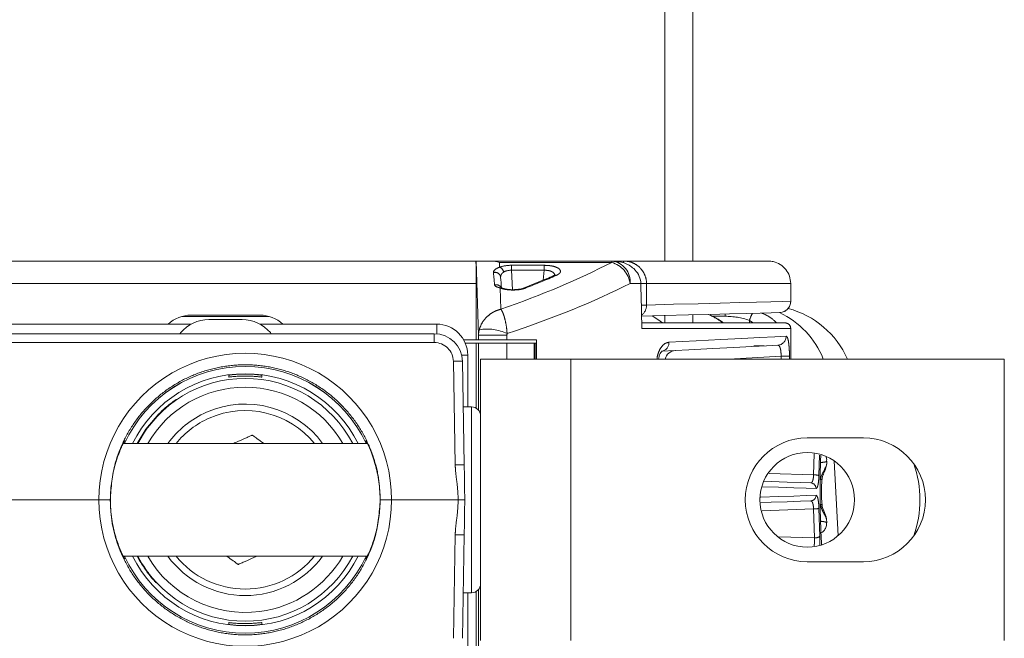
# Model space of a CAD drawing. Header units: millimetres. Extents: x 2 to 601, y 5 to 415.
# Tile 137 of 139: x 546.47 to 555.21, y 283.35 to 288.85. Entities that reach past the tile are written whole.
import ezdxf

# ---------------------------------------------------------------- set-up
doc = ezdxf.new("R2010")
doc.units = ezdxf.units.MM
doc.linetypes.add('PHANTOM', pattern=[12.7, 6.35, -1.27, 1.27, -1.27, 1.27, -1.27])

msp = doc.modelspace()

# ---------------------------------------------------------------- linework, layer by layer
at = {"color": 7, "linetype": 'Continuous', "lineweight": 15}
for p, q in [((552.1985, 286.7032), (552.1985, 306.5382)), ((552.4485, 286.7032), (552.4485, 306.5382)), ((543.0756, 286.7032), (550.5213, 286.7032)), ((550.5213, 286.7032), (550.5254, 286.7032)), ((550.5254, 286.7032), (550.6622, 286.7032)), ((550.6622, 286.7032), (551.7279, 286.7032)), ((551.7279, 286.7032), (551.7381, 286.7032)), ((551.7381, 286.7032), (551.7485, 286.7032)), ((551.7485, 286.7032), (551.8332, 286.7032)), ((551.8332, 286.7032), (553.1178, 286.7032)), ((550.5235, 286.5032), (550.5235, 286.0032)), ((551.1463, 286.5443), (550.9444, 286.4624)), ((551.2137, 286.573), (551.2144, 286.5733)), ((553.3166, 286.5032), (553.3176, 286.5032)), ((553.3176, 286.3457), (553.3176, 286.5032)), ((547.9928, 286.2232), (548.6042, 286.2232)), ((548.1496, 286.1832), (548.4474, 286.1832)), ((551.9943, 286.1532), (553.2671, 286.1532)), ((552.1985, 286.1532), (552.1985, 286.2189)), ((552.4485, 286.1532), (552.4485, 286.2255)), ((553.2671, 286.1532), (553.2676, 286.1532)), ((547.9934, 286.1432), (545.6036, 286.1432)), ((547.8931, 286.0582), (547.9006, 286.0671)), ((550.1735, 286.1432), (548.6036, 286.1432)), ((548.7038, 286.0582), (548.6964, 286.0671)), ((553.3176, 285.8332), (553.3176, 286.1032)), ((546.4028, 286.0582), (550.1521, 286.0582)), ((550.4131, 286.0032), (550.5235, 286.0032)), ((550.5449, 286.0032), (550.5235, 286.0032)), ((550.7973, 286.0032), (550.5449, 286.0032)), ((551.0585, 286.0032), (550.7973, 286.0032)), ((551.0585, 285.8332), (551.0585, 286.0032)), ((550.4277, 285.9732), (550.5235, 285.9732)), ((550.5235, 285.9732), (550.5235, 285.3975)), ((550.5449, 285.9732), (550.5235, 285.9732)), ((550.5449, 285.9732), (550.7973, 285.9732)), ((551.0399, 285.9732), (550.7973, 285.9732)), ((551.0399, 285.9732), (551.0485, 285.9732)), ((551.0485, 285.9732), (551.0485, 285.8332)), ((551.0485, 285.9732), (551.0585, 285.9732)), ((553.0811, 285.9495), (552.9889, 285.9495)), ((550.402, 285.8126), (550.4181, 284.8931)), ((550.4485, 285.4082), (550.4485, 285.8682)), ((550.5635, 285.8332), (550.5635, 283.3332)), ((551.3635, 285.8332), (550.5635, 285.8332)), ((551.3635, 285.8332), (555.2135, 285.8332)), ((555.2135, 285.8332), (555.2135, 283.3332)), ((548.3267, 285.6733), (548.3264, 285.6891)), ((548.6205, 285.6891), (548.6203, 285.6733)), ((547.8623, 285.4745), (547.8622, 285.4728)), ((550.4835, 285.4082), (550.4091, 285.4082)), ((553.4635, 285.1332), (553.9635, 285.1332)), ((549.5575, 285.0832), (547.3898, 285.0832)), ((553.6364, 284.9009), (553.637, 284.9273)), ((547.1744, 284.5832), (543.2316, 284.5832)), ((550.3654, 284.5832), (549.7726, 284.5832)), ((550.4181, 284.2734), (550.402, 283.3539)), ((547.3894, 284.0832), (549.5572, 284.0832)), ((547.514, 284.0832), (547.5378, 284.04)), ((547.5184, 284.0832), (547.5444, 284.0364)), ((553.9635, 284.0332), (553.4635, 284.0332)), ((547.6861, 283.8456), (547.6801, 283.8489)), ((550.4091, 283.7582), (550.4835, 283.7582)), ((550.4485, 283.1682), (550.4485, 283.7582)), ((550.5235, 283.7689), (550.5235, 283.1032)), ((548.3264, 283.4774), (548.3267, 283.4932)), ((548.6203, 283.4932), (548.6205, 283.4774))]:
    msp.add_line(p, q, dxfattribs=at)
at = {"color": 7, "linetype": 'PHANTOM', "lineweight": 0}
for p, q in [((550.5449, 286.0452), (550.5254, 286.7032)), ((550.7313, 286.6912), (550.7326, 286.6489)), ((551.7279, 286.6912), (550.7313, 286.6912)), ((551.7279, 286.7032), (551.7279, 286.6912)), ((551.8332, 286.6884), (551.8332, 286.7032)), ((550.8377, 286.6651), (551.1282, 286.6651)), ((550.8377, 286.6208), (550.8377, 286.6651)), ((550.8377, 286.6208), (550.8468, 286.4484)), ((551.1282, 286.6208), (550.8377, 286.6208)), ((551.1185, 286.533), (551.1282, 286.6208)), ((551.1282, 286.6208), (551.1282, 286.6651)), ((550.5235, 286.5032), (543.0735, 286.5032)), ((551.9861, 286.5032), (551.8911, 286.5032)), ((551.9863, 286.5032), (552.0368, 286.5032)), ((552.0368, 286.5032), (552.0368, 286.3126)), ((553.3166, 286.5032), (552.0368, 286.5032)), ((553.3166, 286.3457), (553.3166, 286.5032)), ((550.7381, 286.4636), (550.7437, 286.2748)), ((553.3166, 286.3457), (553.3176, 286.3457)), ((551.9906, 286.3126), (552.0368, 286.3126)), ((548.6865, 286.2117), (547.9105, 286.2117)), ((552.7347, 286.2126), (552.6233, 286.2126)), ((552.95, 286.1765), (552.9497, 286.1532)), ((552.9846, 286.1532), (552.95, 286.1765)), ((550.1735, 286.0573), (550.1735, 286.1432)), ((553.3166, 286.1032), (551.9955, 286.1032)), ((553.3166, 285.8332), (553.3166, 286.1032)), ((553.3176, 286.1032), (553.3166, 286.1032)), ((550.1521, 285.9796), (546.4028, 285.9796)), ((550.1521, 285.9796), (550.1521, 286.0582)), ((550.5449, 286.0032), (550.5449, 286.0452)), ((550.7973, 286.0452), (550.5449, 286.0452)), ((550.7973, 286.0452), (550.7973, 286.0032)), ((550.5449, 285.3795), (550.5449, 285.9732)), ((550.7973, 285.9732), (550.7973, 285.8332)), ((551.0399, 285.8332), (551.0399, 285.9732)), ((550.3381, 284.8931), (550.322, 285.8126)), ((550.4485, 285.8682), (550.3948, 285.8682)), ((551.3635, 285.8332), (551.3635, 283.3332)), ((553.2309, 285.8575), (552.7683, 285.8332)), ((553.3058, 285.8575), (553.2309, 285.8575)), ((553.2309, 285.8332), (553.2309, 285.8575)), ((553.3058, 285.8575), (553.3058, 285.8332)), ((550.4835, 283.7582), (550.4835, 285.4082)), ((547.705, 285.3393), (547.7054, 285.3452)), ((553.5196, 284.8045), (553.5253, 284.9909)), ((553.5728, 284.9808), (553.5671, 284.7998)), ((553.7369, 284.2644), (553.702, 284.9289)), ((553.125, 284.8177), (553.5196, 284.8045)), ((553.5196, 284.502), (553.0633, 284.4867)), ((553.5274, 284.2451), (553.5196, 284.502)), ((553.5671, 284.5067), (553.5749, 284.2578)), ((550.322, 283.3539), (550.3381, 284.2734)), ((553.2111, 284.2549), (553.5274, 284.2451)), ((547.5378, 284.04), (547.5444, 284.0364)), ((550.5449, 282.8032), (550.5449, 283.787))]:
    msp.add_line(p, q, dxfattribs=at)
at = {"color": 7, "linetype": 'PHANTOM', "lineweight": 0, "flags": 128}
for points in [[(552.0368, 286.3126), (552.2768, 286.3188), (552.4952, 286.3244), (552.6911, 286.3295), (552.8641, 286.334), (553.0135, 286.3378), (553.139, 286.3411), (553.2401, 286.3437), (553.3166, 286.3457)], [(552.086, 286.216), (552.1364, 286.1845), (552.179, 286.1532)], [(552.7347, 286.2126), (552.7354, 286.2315), (552.7355, 286.233)], [(552.2349, 285.9816), (552.4786, 285.9943), (552.6951, 286.0055), (552.8838, 286.0153), (553.0439, 286.0236), (553.1747, 286.0304), (553.2759, 286.0357)], [(553.5417, 284.683), (553.4551, 284.686), (553.344, 284.6898), (553.2088, 284.6945), (553.06, 284.6997)], [(553.0441, 284.6062), (553.0504, 284.6065), (553.2088, 284.6119), (553.344, 284.6166), (553.4551, 284.6205), (553.5417, 284.6235)]]:
    msp.add_lwpolyline(points, dxfattribs=at)
at = {"color": 7, "linetype": 'Continuous', "lineweight": 15, "flags": 128}
for points in [[(553.2202, 286.2457), (553.1447, 286.2437), (553.0448, 286.2411), (552.9208, 286.2379), (552.7732, 286.234), (552.6024, 286.2295), (552.4088, 286.2244), (552.1931, 286.2188), (551.9929, 286.2136)], [(553.2013, 285.9558), (553.1011, 285.9505), (552.9715, 285.9437), (552.813, 285.9354), (552.6262, 285.9256), (552.4117, 285.9144), (552.1704, 285.9018)], [(547.7054, 285.3452), (547.5916, 285.2101), (547.514, 285.0832)], [(547.705, 285.3393), (547.5921, 285.204), (547.5184, 285.0832)], [(550.4235, 284.5832), (550.4216, 284.6888), (550.4198, 284.7927), (550.4181, 284.8931)], [(553.077, 284.7476), (553.1426, 284.7453), (553.2862, 284.7402), (553.4038, 284.7361), (553.4945, 284.733)], [(550.4235, 284.5832), (550.4216, 284.4776), (550.4198, 284.3738), (550.4181, 284.2734)], [(553.4945, 284.5735), (553.4038, 284.5703), (553.2862, 284.5662), (553.1426, 284.5612), (553.0443, 284.5578)]]:
    msp.add_lwpolyline(points, dxfattribs=at)
at = {"color": 7, "linetype": 'Continuous', "lineweight": 15}
msp.add_circle((553.4635, 284.5832), 0.42, dxfattribs=at)
at = {"color": 7, "linetype": 'PHANTOM', "lineweight": 0}
for centre, radius, start, end in [((551.7074, 286.5199), 0.1844, 354.80723, 83.63338), ((551.6622, 286.4693), 0.2314, 8.44249, 73.50943), ((550.6922, 286.5536), 0.0491, 5.09435, 107.95228), ((550.7102, 286.5946), 0.0587, 10.8052, 67.57399), ((551.2259, 286.546), 0.0296, 73.54828, 112.82075), ((550.701, 286.442), 0.0507, 32.37721, 104.74651), ((550.7465, 286.4373), 0.0276, 67.27728, 107.89245), ((550.954, 286.4369), 0.0273, 71.81627, 110.73724), ((553.2171, 286.3451), 0.0995, 271.77891, 0.31137), ((551.9346, 286.3081), 0.1023, 304.57587, 2.49449), ((553.2528, 286.0789), 0.3182, 149.71877, 162.13383), ((552.8887, 285.5449), 0.7736, 21.8836, 64.92472), ((553.2668, 286.1035), 0.0498, 359.71354, 89.71168), ((550.6201, 285.6845), 0.4148, 64.47601, 99.56924), ((550.1521, 285.8096), 0.17, 1, 90), ((552.1608, 285.9755), 0.0744, 277.46439, 4.73775), ((553.1966, 286.035), 0.0793, 273.40595, 0.5037), ((548.4735, 284.5848), 1.2991, 359.93176, 180.06824), ((550.362, 284.6664), 1.1469, 88.00162, 91.99838), ((548.4735, 284.5832), 1.0777, 27.64237, 152.35763), ((548.4735, 284.5832), 0.7923, 39.13166, 113.77664), ((548.4735, 284.5832), 0.7923, 113.77664, 140.86834), ((550.3781, 283.7468), 1.147, 88.00181, 91.99819), ((553.5251, 284.6185), 0.1861, 76.96667, 91.69255), ((553.6571, 285.6519), 0.8899, 265.16874, 265.986), ((553.4923, 284.6836), 0.0495, 359.34356, 87.42662), ((548.4735, 284.5817), 1.2991, 179.93176, 0.06824), ((553.4923, 284.6229), 0.0495, 272.57343, 0.65639), ((553.5251, 284.688), 0.1861, 268.30745, 283.03333), ((553.6631, 283.5779), 0.9668, 94.05221, 94.80506), ((550.3781, 285.4199), 1.1472, 268.0021, 271.9979), ((553.5323, 284.3219), 0.0769, 266.32495, 303.62972), ((548.4735, 284.5832), 1.0777, 207.64237, 332.35763), ((548.4735, 284.5832), 0.7923, 219.13166, 320.86834)]:
    msp.add_arc(centre, radius, start, end, dxfattribs=at)
at = {"color": 7, "linetype": 'Continuous', "lineweight": 15}
for centre, radius, start, end in [((553.2176, 286.3457), 0.1, 271.5, 0), ((553.0893, 285.5082), 0.8, 23.96948, 75.15374), ((547.9928, 285.9232), 0.3, 90, 132.83343), ((548.1496, 285.8582), 0.325, 90, 140), ((548.4474, 285.8582), 0.325, 40, 90), ((548.6042, 285.9232), 0.3, 47.16657, 90), ((553.2676, 286.1032), 0.05, 0, 90), ((550.1735, 285.8682), 0.275, 0, 90), ((550.1521, 285.8082), 0.25, 1, 90), ((552.2985, 285.8083), 0.1, 93, 165.58375), ((548.4735, 284.5832), 1.1843, 24.97314, 155.02686), ((548.4735, 284.5832), 1.184, 24.97935, 155.02065), ((548.4735, 284.5832), 1.1193, 26.53359, 153.46641), ((548.4735, 284.5832), 1, 30, 150), ((548.4735, 284.5832), 0.85, 36.03188, 113.77664), ((550.4835, 285.3282), 0.08, 0, 90), ((548.4735, 284.5832), 0.85, 113.77664, 143.96812), ((553.4635, 284.5832), 0.55, 90, 270), ((553.9635, 284.5832), 0.55, 270, 90), ((553.4635, 284.5832), 1, 341.35184, 18.64816), ((548.4735, 284.5832), 1.1843, 204.97314, 335.02686), ((548.4735, 284.5832), 1.184, 204.97935, 335.02065), ((548.4735, 284.5832), 1.1193, 206.53359, 333.46641), ((548.4735, 284.5832), 1, 210, 277.41945), ((548.4735, 284.5832), 0.85, 216.03188, 323.96812), ((548.4735, 284.5832), 1, 277.41945, 330), ((550.4835, 283.8382), 0.08, 270, 0)]:
    msp.add_arc(centre, radius, start, end, dxfattribs=at)
for centre, major_axis, ratio, start_param, end_param in [((550.5213, 286.5032), (0, 0.2), 0.010802, 4.712389, 6.283185), ((550.7313, 286.5032), (0.1671, -0.1622), 0.700102, 2.167721, 2.516787), ((550.8041, 285.7364), (-0.2349, 2.8622), 0.001644, 4.970149, 5.003383), ((545.1985, 154.7494), (0, 234.8173), 0.034921, 5.306036, 5.308092)]:
    msp.add_ellipse(centre, major_axis=major_axis, ratio=ratio, start_param=start_param, end_param=end_param, dxfattribs=at)
at = {"color": 7, "linetype": 'PHANTOM', "lineweight": 0}
for centre, major_axis, ratio, start_param, end_param in [((545.1985, 288.3736), (8, 0), 0.36397, 5.478234, 5.667141), ((550.7541, 285.7338), (-0.2848, 2.8626), 0.00332, 4.9798, 5.019602), ((550.8411, 286.6094), (0.1502, -0.0014), 0.370822, 1.596793, 2.381346), ((550.8411, 286.5624), (0.1003, -0.0069), 0.578512, 1.64424, 2.428793), ((545.1985, 288.1857), (8.2, 0), 0.355093, 5.464215, 5.667141), ((545.1985, 288.4222), (7.8863, 0), 0.364036, 5.532021, 5.58398), ((552.7232, 285.5126), (0.1933, 0.6745), 0.968502, 6.231449, 6.553855)]:
    msp.add_ellipse(centre, major_axis=major_axis, ratio=ratio, start_param=start_param, end_param=end_param, dxfattribs=at)
at = {"color": 7, "linetype": 'Continuous', "lineweight": 15}
for points, knots in [([(551.7381, 286.7032), (551.7721, 286.6999), (551.8391, 286.6934), (551.9184, 286.6457), (551.968, 286.5844), (551.9844, 286.5355), (551.9858, 286.5081), (551.9861, 286.5032)], [0, 0, 0, 0, 0.290099, 0.571625, 0.764552, 0.958504, 1, 1, 1, 1]), ([(553.3166, 286.5032), (553.3144, 286.5257), (553.31, 286.5706), (553.2758, 286.6305), (553.2255, 286.6757), (553.1696, 286.6998), (553.1326, 286.7022), (553.1178, 286.7032)], [0, 0, 0, 0, 0.2144095, 0.4287649, 0.6431828, 0.8578372, 1, 1, 1, 1]), ([(551.2144, 286.5733), (551.1927, 286.5638), (551.1704, 286.554), (551.147, 286.5446), (551.1463, 286.5443)], [0, 0, 0, 0, 0.97008, 1, 1, 1, 1]), ([(551.2272, 286.5806), (551.2265, 286.5798), (551.2255, 286.5786), (551.2169, 286.5748), (551.2135, 286.5733)], [0, 0, 0, 0, 0.60111, 1, 1, 1, 1]), ([(550.7574, 286.4628), (550.7546, 286.4639), (550.747, 286.4669), (550.7407, 286.47), (550.7403, 286.4702), (550.7402, 286.4703)], [0, 0, 0, 0, 0.272567, 0.730092, 1, 1, 1, 1]), ([(550.8549, 286.4488), (550.8537, 286.4487), (550.8384, 286.4478), (550.8081, 286.4506), (550.7746, 286.4565), (550.762, 286.4613), (550.7574, 286.4631)], [0, 0, 0, 0, 0.030567, 0.403505, 0.778241, 1, 1, 1, 1]), ([(550.9443, 286.4624), (550.9378, 286.4602), (550.9239, 286.4555), (550.8921, 286.45), (550.8674, 286.4492), (550.8549, 286.4488)], [0, 0, 0, 0, 0.301295, 0.645606, 1, 1, 1, 1]), ([(552.7218, 286.1532), (552.7122, 286.1599), (552.6762, 286.1847), (552.6311, 286.2108), (552.5967, 286.2264), (552.5906, 286.2292)], [0, 0, 0, 0, 0.231468, 0.861873, 1, 1, 1, 1]), ([(552.1428, 285.8332), (552.1443, 285.8408), (552.1479, 285.8602), (552.1585, 285.8837), (552.1716, 285.9009), (552.1738, 285.902), (552.175, 285.9026)], [0, 0, 0, 0, 0.162386, 0.41516, 0.697264, 1, 1, 1, 1]), ([(548.3264, 285.6891), (548.3272, 285.6893), (548.3292, 285.6898), (548.3474, 285.6925), (548.3809, 285.6962), (548.4252, 285.6994), (548.4749, 285.7005), (548.5241, 285.6992), (548.5676, 285.6961), (548.6006, 285.6923), (548.6181, 285.6897), (548.6198, 285.6893), (548.6205, 285.6891)], [0, 0, 0, 0, 0.074396, 0.181089, 0.288299, 0.396039, 0.503188, 0.609368, 0.715545, 0.822692, 0.930419, 1, 1, 1, 1]), ([(548.6203, 285.6733), (548.6195, 285.6733), (548.6176, 285.6733), (548.5993, 285.6753), (548.566, 285.6784), (548.5218, 285.6811), (548.4723, 285.6822), (548.4231, 285.6811), (548.3795, 285.6783), (548.3466, 285.6752), (548.3292, 285.6733), (548.3274, 285.6733), (548.3267, 285.6733)], [0, 0, 0, 0, 0.074265, 0.180914, 0.287972, 0.395594, 0.502828, 0.60926, 0.715696, 0.82292, 0.930546, 1, 1, 1, 1]), ([(547.8622, 285.4728), (547.861, 285.4718), (547.8585, 285.4698), (547.8397, 285.4562), (547.8092, 285.4331), (547.7618, 285.3945), (547.7253, 285.3591), (547.705, 285.3393)], [0, 0, 0, 0, 0.150933, 0.301466, 0.461404, 0.700516, 1, 1, 1, 1]), ([(547.7054, 285.3452), (547.7284, 285.3673), (547.7662, 285.4034), (547.8151, 285.4417), (547.8459, 285.464), (547.8607, 285.4737), (547.8619, 285.4743), (547.8623, 285.4745)], [0, 0, 0, 0, 0.338536, 0.555351, 0.733539, 0.912844, 1, 1, 1, 1]), ([(547.3399, 284.9639), (547.354, 285.0001), (547.382, 285.0728), (547.4048, 285.1123), (547.4047, 285.1124), (547.3941, 285.087), (547.3925, 285.0832)], [0, 0, 0, 0, 0.322598, 0.646079, 0.946955, 1, 1, 1, 1]), ([(548.3682, 285.0832), (548.3833, 285.0899), (548.4221, 285.107), (548.4727, 285.1293), (548.5107, 285.146), (548.5278, 285.1535), (548.5351, 285.1568), (548.5358, 285.1571), (548.5361, 285.1572)], [0, 0, 0, 0, 0.230961, 0.594219, 0.776508, 0.86468, 0.953752, 1, 1, 1, 1]), ([(548.637, 285.0832), (548.6361, 285.0839), (548.6165, 285.0983), (548.5902, 285.1175), (548.5609, 285.139), (548.5467, 285.1494), (548.5385, 285.1554), (548.5362, 285.1571), (548.5361, 285.1572), (548.5361, 285.1572)], [0, 0, 0, 0, 0.02275, 0.467739, 0.630134, 0.793569, 0.893092, 0.981176, 1, 1, 1, 1]), ([(549.5546, 285.0832), (549.5542, 285.0842), (549.5432, 285.1114), (549.5412, 285.1136), (549.558, 285.0843), (549.5858, 285.0231), (549.6027, 284.9759), (549.607, 284.9639)], [0, 0, 0, 0, 0.011347, 0.324819, 0.610518, 0.900822, 1, 1, 1, 1]), ([(547.3923, 284.0832), (547.3925, 284.0829), (547.4033, 284.0559), (547.4059, 284.0528), (547.39, 284.0799), (547.3538, 284.16), (547.3113, 284.2853), (547.2794, 284.4498), (547.273, 284.6268), (547.2914, 284.7905), (547.3185, 284.8997), (547.3356, 284.9509), (547.3399, 284.9639)], [0, 0, 0, 0, 0.001309, 0.125555, 0.238618, 0.352964, 0.478262, 0.608527, 0.730385, 0.844222, 0.960457, 1, 1, 1, 1]), ([(549.607, 284.9639), (549.6208, 284.9197), (549.6485, 284.8311), (549.6726, 284.6594), (549.6706, 284.4867), (549.6459, 284.3286), (549.6067, 284.1943), (549.5643, 284.0942), (549.5418, 284.0532), (549.5426, 284.0547), (549.5531, 284.0799), (549.5545, 284.0832)], [0, 0, 0, 0, 0.12645, 0.253199, 0.372366, 0.486536, 0.606113, 0.735216, 0.864769, 0.982336, 1, 1, 1, 1]), ([(553.5903, 284.1846), (553.5869, 284.2573), (553.5794, 284.4163), (553.5769, 284.6746), (553.5789, 284.8701), (553.5836, 284.968), (553.5841, 284.9785)], [0, 0, 0, 0, 0.281717, 0.617264, 0.959331, 1, 1, 1, 1]), ([(553.6354, 284.9274), (553.6359, 284.9309), (553.6381, 284.9451), (553.6327, 284.9588), (553.6286, 284.9691)], [0, 0, 0, 0, 0.246301, 1, 1, 1, 1]), ([(553.5821, 284.7651), (553.5829, 284.7702), (553.5858, 284.7897), (553.5951, 284.8112), (553.6105, 284.8423), (553.6256, 284.8698), (553.6363, 284.8928), (553.635, 284.8994), (553.6347, 284.9009)], [0, 0, 0, 0, 0.078368, 0.299136, 0.366991, 0.680828, 0.929219, 1, 1, 1, 1]), ([(553.5954, 284.7641), (553.5957, 284.7683), (553.5964, 284.7816), (553.6056, 284.8087), (553.6208, 284.8479), (553.6355, 284.876), (553.6349, 284.8972), (553.6348, 284.9007)], [0, 0, 0, 0, 0.075259, 0.236344, 0.523756, 0.922543, 1, 1, 1, 1]), ([(553.5959, 284.5424), (553.5948, 284.5518), (553.5874, 284.6152), (553.5885, 284.6897), (553.5944, 284.754), (553.5953, 284.7641)], [0, 0, 0, 0, 0.127254, 0.862856, 1, 1, 1, 1]), ([(547.2744, 284.5832), (547.2743, 284.5832), (547.2742, 284.5832), (547.2717, 284.5832), (547.2608, 284.5832), (547.238, 284.5832), (547.2081, 284.5832), (547.1856, 284.5832), (547.1744, 284.5832)], [0, 0, 0, 0, 0.0209279, 0.1366476, 0.3525019, 0.5683358, 0.7841766, 1, 1, 1, 1]), ([(549.7726, 284.5832), (549.7614, 284.5832), (549.7389, 284.5832), (549.709, 284.5832), (549.6862, 284.5832), (549.6752, 284.5832), (549.6728, 284.5832), (549.6726, 284.5832), (549.6726, 284.5832)], [0, 0, 0, 0, 0.2158237, 0.4316643, 0.6474977, 0.8633524, 0.9790721, 1, 1, 1, 1]), ([(550.3654, 284.5832), (550.3744, 284.5832), (550.3923, 284.5832), (550.4118, 284.5832), (550.4208, 284.5832), (550.4235, 284.5832)], [0, 0, 0, 0, 0.414768, 0.829541, 1, 1, 1, 1]), ([(553.6355, 284.4051), (553.6352, 284.4099), (553.6343, 284.4251), (553.6238, 284.4534), (553.6084, 284.4899), (553.5964, 284.5237), (553.5956, 284.5387), (553.5954, 284.5424)], [0, 0, 0, 0, 0.108896, 0.349283, 0.734006, 0.935494, 1, 1, 1, 1]), ([(553.637, 284.3791), (553.6367, 284.3867), (553.6363, 284.395), (553.6361, 284.4036), (553.6361, 284.4045)], [0, 0, 0, 0, 0.900206, 1, 1, 1, 1]), ([(553.586, 284.2894), (553.5902, 284.2918), (553.6041, 284.2996), (553.6225, 284.3213), (553.6361, 284.3504), (553.6356, 284.3705), (553.6354, 284.379)], [0, 0, 0, 0, 0.136512, 0.448006, 0.768139, 1, 1, 1, 1]), ([(548.3099, 284.0832), (548.3109, 284.0825), (548.3305, 284.0682), (548.3568, 284.0489), (548.3861, 284.0275), (548.4003, 284.017), (548.4085, 284.0111), (548.4108, 284.0094), (548.4109, 284.0093), (548.4109, 284.0093)], [0, 0, 0, 0, 0.022749, 0.467738, 0.630133, 0.793569, 0.893092, 0.981176, 1, 1, 1, 1]), ([(548.4109, 284.0093), (548.4109, 284.0093), (548.4109, 284.0093), (548.4127, 284.0101), (548.4214, 284.0139), (548.4416, 284.0228), (548.4852, 284.042), (548.5338, 284.0634), (548.569, 284.0789), (548.5787, 284.0832)], [0, 0, 0, 0, 0.002838, 0.065076, 0.142168, 0.256311, 0.46121, 0.851066, 1, 1, 1, 1]), ([(547.6801, 283.8489), (547.6796, 283.8493), (547.6785, 283.8504), (547.6701, 283.8594), (547.6446, 283.8876), (547.5955, 283.9474), (547.5583, 284.0071), (547.5378, 284.04)], [0, 0, 0, 0, 0.047436, 0.109176, 0.225922, 0.572567, 1, 1, 1, 1]), ([(547.5444, 284.0364), (547.5691, 283.9977), (547.6013, 283.947), (547.6451, 283.8924), (547.6657, 283.8685), (547.6791, 283.8535), (547.6854, 283.8466), (547.6859, 283.8458), (547.6861, 283.8456)], [0, 0, 0, 0, 0.501177, 0.655756, 0.824232, 0.890664, 0.957759, 1, 1, 1, 1]), ([(548.6205, 283.4774), (548.6197, 283.4772), (548.6178, 283.4767), (548.5996, 283.474), (548.5661, 283.4702), (548.5218, 283.4671), (548.4721, 283.466), (548.4229, 283.4672), (548.3793, 283.4704), (548.3464, 283.4741), (548.3289, 283.4767), (548.3271, 283.4772), (548.3264, 283.4774)], [0, 0, 0, 0, 0.074396, 0.181089, 0.288299, 0.396039, 0.503188, 0.609368, 0.715545, 0.822692, 0.930419, 1, 1, 1, 1]), ([(548.3267, 283.4932), (548.3275, 283.4932), (548.3294, 283.4932), (548.3476, 283.4912), (548.381, 283.488), (548.4252, 283.4853), (548.4747, 283.4843), (548.5239, 283.4854), (548.5674, 283.4882), (548.6004, 283.4913), (548.6178, 283.4932), (548.6196, 283.4932), (548.6203, 283.4932)], [0, 0, 0, 0, 0.074265, 0.180914, 0.287972, 0.395594, 0.502829, 0.60926, 0.715696, 0.82292, 0.930546, 1, 1, 1, 1])]:
    msp.add_open_spline(points, degree=3, knots=knots, dxfattribs=at)
at = {"color": 7, "linetype": 'PHANTOM', "lineweight": 0}
for points, knots in [([(551.8332, 286.7032), (551.8494, 286.7021), (551.8784, 286.7002), (551.9272, 286.6831), (551.9623, 286.66), (551.9966, 286.6248), (552.0233, 286.5838), (552.0359, 286.5361), (552.0367, 286.5088), (552.0368, 286.5032)], [0, 0, 0, 0, 0.1563955, 0.2793992, 0.4943655, 0.5501335, 0.7452499, 0.948065, 1, 1, 1, 1]), ([(550.6771, 286.6003), (550.6772, 286.6029), (550.6777, 286.6118), (550.6922, 286.6318), (550.7187, 286.643), (550.7326, 286.6489)], [0, 0, 0, 0, 0.162012, 0.563486, 1, 1, 1, 1]), ([(550.7678, 286.6056), (550.761, 286.5997), (550.7471, 286.5879), (550.7412, 286.5697), (550.7412, 286.5606), (550.7412, 286.5579)], [0, 0, 0, 0, 0.409932, 0.82866, 1, 1, 1, 1]), ([(551.1282, 286.6651), (551.1438, 286.6646), (551.1748, 286.6636), (551.2162, 286.6554), (551.2486, 286.6432), (551.2692, 286.6273), (551.2748, 286.6089), (551.2642, 286.5901), (551.244, 286.5795), (551.2343, 286.5744)], [0, 0, 0, 0, 0.131511, 0.263044, 0.395443, 0.535446, 0.68702, 0.850239, 1, 1, 1, 1]), ([(551.2209, 286.5766), (551.2206, 286.58), (551.22, 286.589), (551.208, 286.602), (551.1872, 286.6137), (551.1595, 286.6208), (551.1386, 286.6208), (551.1282, 286.6208)], [0, 0, 0, 0, 0.137614, 0.370605, 0.584854, 0.792857, 1, 1, 1, 1]), ([(550.7381, 286.4636), (550.7242, 286.4677), (550.7009, 286.4745), (550.6895, 286.484), (550.6883, 286.4897), (550.688, 286.4911)], [0, 0, 0, 0, 0.5309048, 0.8920672, 1, 1, 1, 1]), ([(550.9625, 286.4628), (550.9503, 286.4589), (550.926, 286.4511), (550.8778, 286.4454), (550.8276, 286.4453), (550.7798, 286.4509), (550.7516, 286.4584), (550.7393, 286.4631), (550.7381, 286.4636)], [0, 0, 0, 0, 0.195789, 0.391685, 0.585819, 0.780374, 0.978197, 1, 1, 1, 1]), ([(550.5512, 286.0935), (550.5571, 286.1109), (550.5711, 286.152), (550.6114, 286.2031), (550.6532, 286.2366), (550.6959, 286.2608), (550.7243, 286.2707), (550.7434, 286.2748), (550.7437, 286.2748)], [0, 0, 0, 0, 0.190536, 0.451631, 0.658105, 0.76466, 0.996738, 1, 1, 1, 1]), ([(550.7437, 286.2748), (550.7437, 286.2747), (550.7495, 286.2671), (550.7579, 286.2519), (550.7702, 286.2199), (550.782, 286.179), (550.7933, 286.1209), (550.7972, 286.0772), (550.7989, 286.0588)], [0, 0, 0, 0, 0.003256, 0.238885, 0.34619, 0.548373, 0.809572, 1, 1, 1, 1]), ([(553.0582, 286.2415), (553.0817, 286.2314), (553.1357, 286.2084), (553.1716, 286.1731), (553.1919, 286.1532)], [0, 0, 0, 0, 0.4357619, 1, 1, 1, 1]), ([(552.7167, 286.1532), (552.711, 286.1575), (552.6709, 286.188), (552.6256, 286.2101), (552.5867, 286.2291)], [0, 0, 0, 0, 0.140818, 1, 1, 1, 1]), ([(550.5449, 286.0452), (550.5452, 286.0538), (550.5458, 286.0701), (550.5495, 286.0861), (550.5512, 286.0935)], [0, 0, 0, 0, 0.534053, 1, 1, 1, 1]), ([(550.7989, 286.0588), (550.7984, 286.0567), (550.7976, 286.0522), (550.7974, 286.0476), (550.7973, 286.0452)], [0, 0, 0, 0, 0.47648, 1, 1, 1, 1]), ([(552.1302, 285.8332), (552.1306, 285.8394), (552.1325, 285.8641), (552.1463, 285.9031), (552.1698, 285.9452), (552.2009, 285.9746), (552.2237, 285.9793), (552.2349, 285.9816)], [0, 0, 0, 0, 0.0691802, 0.2785732, 0.5028812, 0.756784, 1, 1, 1, 1]), ([(553.2759, 286.0357), (553.2795, 286.0339), (553.2866, 286.0302), (553.2957, 285.999), (553.3021, 285.9528), (553.3053, 285.9026), (553.3057, 285.87), (553.3058, 285.8575)], [0, 0, 0, 0, 0.221081, 0.441805, 0.65769, 0.868031, 1, 1, 1, 1]), ([(553.2309, 285.8575), (553.231, 285.8645), (553.2314, 285.8825), (553.2289, 285.9105), (553.2226, 285.9361), (553.2131, 285.9531), (553.2052, 285.9549), (553.2013, 285.9558)], [0, 0, 0, 0, 0.130209, 0.337463, 0.551608, 0.773887, 1, 1, 1, 1]), ([(549.6726, 284.5832), (549.6694, 284.6502), (549.6629, 284.7846), (549.6102, 284.9807), (549.5281, 285.1661), (549.4148, 285.3347), (549.2755, 285.4823), (549.1129, 285.6039), (548.9325, 285.6971), (548.7389, 285.758), (548.5379, 285.7863), (548.335, 285.7796), (548.136, 285.7398), (547.9468, 285.6664), (547.7722, 285.5629), (547.618, 285.431), (547.4873, 285.2756), (547.386, 285.1001), (547.2966, 284.8707), (547.2828, 284.6932), (547.2744, 284.5832)], [0, 0, 0, 0, 0.053352, 0.107073, 0.160794, 0.214514, 0.268233, 0.321945, 0.375657, 0.42936, 0.483062, 0.536758, 0.590454, 0.644148, 0.697842, 0.751542, 0.805241, 0.858949, 0.912657, 1, 1, 1, 1]), ([(553.6339, 284.9274), (553.6344, 284.9262), (553.6358, 284.9226), (553.618, 284.9177), (553.5925, 284.9151), (553.582, 284.9141)], [0, 0, 0, 0, 0.2188927, 0.6818663, 1, 1, 1, 1]), ([(550.3654, 284.5832), (550.3625, 284.6322), (550.3574, 284.7181), (550.3411, 284.8207), (550.3388, 284.8754), (550.3381, 284.8931)], [0, 0, 0, 0, 0.47284, 0.829471, 1, 1, 1, 1]), ([(553.4945, 284.733), (553.496, 284.7331), (553.5005, 284.7335), (553.5075, 284.7404), (553.5141, 284.7562), (553.5186, 284.7783), (553.5193, 284.7958), (553.5196, 284.8045)], [0, 0, 0, 0, 0.108455, 0.339585, 0.563063, 0.782234, 1, 1, 1, 1]), ([(553.5671, 284.7998), (553.5666, 284.7857), (553.5656, 284.7574), (553.5609, 284.7214), (553.5543, 284.6954), (553.5475, 284.6841), (553.5431, 284.6833), (553.5417, 284.683)], [0, 0, 0, 0, 0.220586, 0.441675, 0.664972, 0.89361, 1, 1, 1, 1]), ([(547.2744, 284.5832), (547.2776, 284.5163), (547.2841, 284.3818), (547.3368, 284.1858), (547.4189, 284.0003), (547.5322, 283.8318), (547.6715, 283.6841), (547.8341, 283.5625), (548.0144, 283.4693), (548.2081, 283.4084), (548.4091, 283.3802), (548.6119, 283.3868), (548.8109, 283.4267), (549.0002, 283.5001), (549.1747, 283.6036), (549.329, 283.7354), (549.4596, 283.8908), (549.561, 284.0664), (549.6504, 284.2958), (549.6641, 284.4733), (549.6726, 284.5832)], [0, 0, 0, 0, 0.053352, 0.107073, 0.160794, 0.214514, 0.268234, 0.321945, 0.375657, 0.42936, 0.483062, 0.536758, 0.590454, 0.644148, 0.697842, 0.751542, 0.805241, 0.858949, 0.912657, 1, 1, 1, 1]), ([(550.3381, 284.2734), (550.3388, 284.2911), (550.3411, 284.3457), (550.3574, 284.4483), (550.3625, 284.5343), (550.3654, 284.5832)], [0, 0, 0, 0, 0.170529, 0.52716, 1, 1, 1, 1]), ([(553.5417, 284.6235), (553.5448, 284.6221), (553.5509, 284.6194), (553.5586, 284.5966), (553.5641, 284.563), (553.5665, 284.5305), (553.5669, 284.5114), (553.5671, 284.5067)], [0, 0, 0, 0, 0.2359005, 0.4714317, 0.7018708, 0.9259563, 1, 1, 1, 1]), ([(553.5196, 284.502), (553.5195, 284.5049), (553.5193, 284.5167), (553.5172, 284.5367), (553.5118, 284.5573), (553.504, 284.5712), (553.4977, 284.5727), (553.4945, 284.5735)], [0, 0, 0, 0, 0.073112, 0.294444, 0.523511, 0.7603, 1, 1, 1, 1]), ([(553.6353, 284.4045), (553.6346, 284.4098), (553.6331, 284.4226), (553.6165, 284.4536), (553.597, 284.4896), (553.5851, 284.5205), (553.5828, 284.5366), (553.5821, 284.5413)], [0, 0, 0, 0, 0.202422, 0.489167, 0.755177, 0.927966, 1, 1, 1, 1]), ([(553.5817, 284.3926), (553.5834, 284.3925), (553.6026, 284.3913), (553.6235, 284.3869), (553.6381, 284.3822), (553.6362, 284.3794), (553.636, 284.3791)], [0, 0, 0, 0, 0.042387, 0.492473, 0.945841, 1, 1, 1, 1]), ([(553.5242, 284.1761), (553.5253, 284.1816), (553.528, 284.1941), (553.5292, 284.219), (553.528, 284.2364), (553.5274, 284.2451)], [0, 0, 0, 0, 0.283253, 0.641294, 1, 1, 1, 1]), ([(553.5749, 284.2578), (553.5754, 284.2435), (553.5762, 284.218), (553.5748, 284.1934), (553.5742, 284.1826)], [0, 0, 0, 0, 0.559498, 1, 1, 1, 1])]:
    msp.add_open_spline(points, degree=3, knots=knots, dxfattribs=at)

doc.saveas('drawing.dxf')
